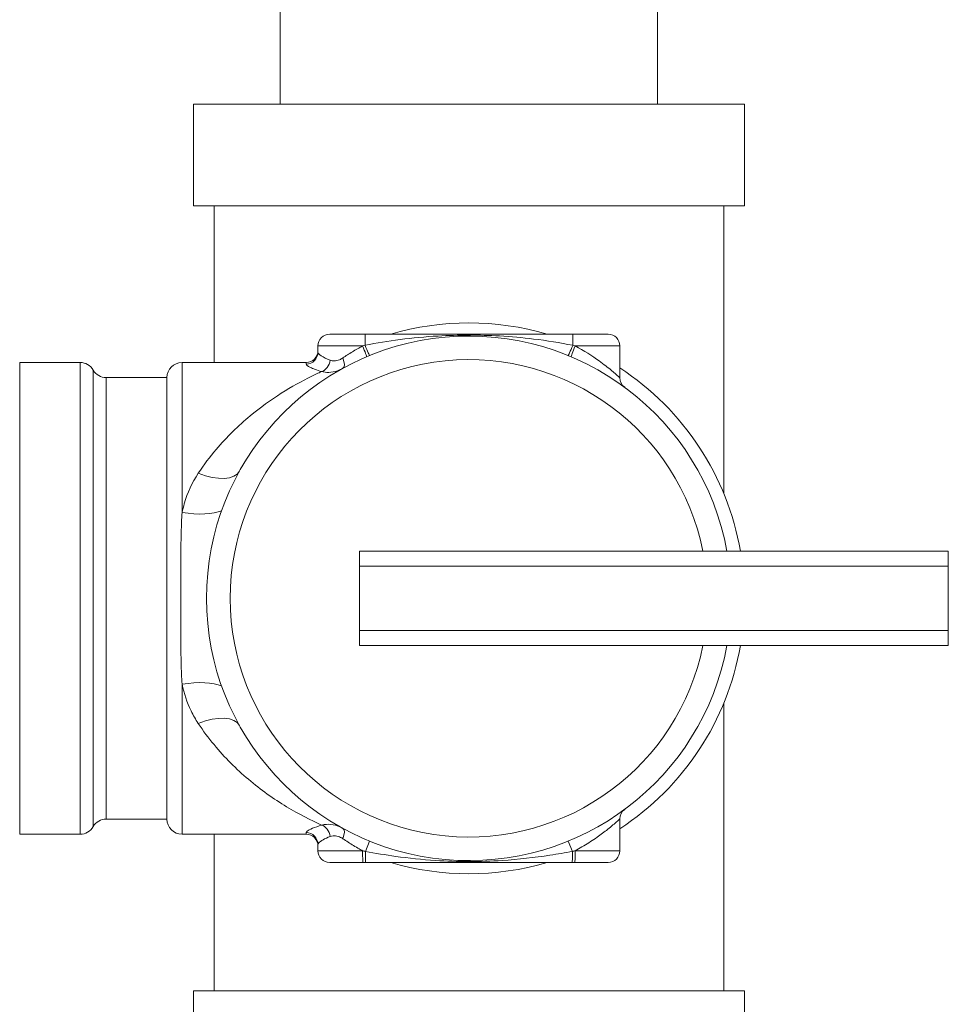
# Model space of a CAD drawing. Header units: millimetres. Extents: x 17747 to 112039, y -74980 to 446921.
# Tile 222 of 256: x 55361 to 55424, y 183312 to 183378. Entities that reach past the tile are written whole.
import ezdxf

# ---------------------------------------------------------------- set-up
doc = ezdxf.new("R2010")
doc.units = ezdxf.units.MM
doc.layers.add('UT_ZARIZENI - ZDROJ TEPLA', color=3, linetype='Continuous', lineweight=35)

msp = doc.modelspace()

# ---------------------------------------------------------------- linework, layer by layer
at = {"layer": 'UT_ZARIZENI - ZDROJ TEPLA', "lineweight": 13}
for p, q in [((55378.664, 183379.715), (55378.664, 183372.665)), ((55404.064, 183379.715), (55404.064, 183372.665)), ((55372.822, 183372.665), (55409.906, 183372.665)), ((55372.822, 183372.665), (55372.822, 183365.807)), ((55409.906, 183372.665), (55409.906, 183365.807)), ((55372.822, 183365.807), (55409.906, 183365.807)), ((55374.219, 183365.807), (55374.219, 183355.266)), ((55408.509, 183365.807), (55408.509, 183346.452)), ((55381.998, 183357.171), (55384.379, 183357.171)), ((55398.349, 183357.171), (55384.379, 183357.171)), ((55384.379, 183356.421), (55384.379, 183357.171)), ((55398.349, 183357.171), (55400.73, 183357.171)), ((55398.349, 183357.171), (55398.349, 183356.421)), ((55384.212, 183356.377), (55381.204, 183356.377)), ((55381.204, 183355.95), (55381.204, 183356.377)), ((55401.524, 183356.377), (55398.516, 183356.377)), ((55401.524, 183354.233), (55401.524, 183356.377)), ((55361.138, 183323.516), (55361.138, 183355.266)), ((55365.202, 183355.266), (55361.138, 183355.266)), ((55365.202, 183323.516), (55365.202, 183355.266)), ((55366.082, 183324.024), (55366.082, 183354.758)), ((55372.06, 183355.266), (55372.06, 183345.172)), ((55380.41, 183355.266), (55372.06, 183355.266)), ((55380.41, 183355.162), (55380.41, 183355.266)), ((55366.962, 183354.25), (55366.962, 183324.532)), ((55371.044, 183354.25), (55366.962, 183354.25)), ((55371.044, 183324.532), (55371.044, 183354.25)), ((55383.998, 183342.566), (55423.622, 183342.566)), ((55383.998, 183341.55), (55383.998, 183342.566)), ((55423.622, 183342.566), (55423.622, 183341.55)), ((55383.998, 183341.55), (55423.622, 183341.55)), ((55383.998, 183341.55), (55383.998, 183337.232)), ((55423.622, 183337.232), (55423.622, 183341.55)), ((55383.998, 183337.232), (55423.622, 183337.232)), ((55383.998, 183336.216), (55383.998, 183337.232)), ((55423.622, 183337.232), (55423.622, 183336.216)), ((55383.998, 183336.216), (55423.622, 183336.216)), ((55372.06, 183333.61), (55372.06, 183323.516)), ((55408.509, 183332.33), (55408.509, 183312.975)), ((55371.044, 183324.532), (55366.962, 183324.532)), ((55401.524, 183322.405), (55401.524, 183324.548)), ((55365.202, 183323.516), (55361.138, 183323.516)), ((55380.41, 183323.516), (55372.06, 183323.516)), ((55374.219, 183323.516), (55374.219, 183312.975)), ((55380.41, 183323.516), (55380.41, 183323.62)), ((55381.204, 183322.405), (55381.204, 183322.831)), ((55384.397, 183322.361), (55384.68, 183323.052)), ((55398.331, 183322.361), (55398.048, 183323.052)), ((55381.204, 183322.405), (55384.212, 183322.405)), ((55398.516, 183322.405), (55401.524, 183322.405)), ((55384.254, 183321.611), (55381.998, 183321.611)), ((55400.73, 183321.611), (55398.474, 183321.611)), ((55372.822, 183312.975), (55409.906, 183312.975)), ((55372.822, 183312.975), (55372.822, 183308.662)), ((55409.906, 183312.975), (55409.906, 183308.662))]:
    msp.add_line(p, q, dxfattribs=at)
for centre, radius, start, end in [((55391.364, 183339.391), 18.542, 73.51703, 106.48297), ((55391.364, 183339.391), 17.653, 10.36138, 349.63862), ((55381.998, 183356.377), 0.794, 90, 180), ((55400.73, 183356.377), 0.794, 0, 90), ((55380.41, 183356.06), 0.794, 270, 0), ((55391.364, 183339.391), 16.066, 11.39831, 348.60169), ((55365.202, 183354.25), 1.016, 30, 90), ((55366.962, 183355.266), 1.016, 210, 270), ((55372.06, 183354.25), 1.016, 90, 180), ((55391.364, 183339.391), 18.542, 9.85951, 56.77384), ((55402.318, 183354.233), 0.794, 180, 233.5726), ((55391.364, 183339.391), 18.542, 303.22616, 350.14049), ((55402.318, 183324.548), 0.794, 126.4274, 180), ((55366.962, 183323.516), 1.016, 90, 150), ((55372.06, 183324.532), 1.016, 180, 270), ((55365.202, 183324.532), 1.016, 270, 330), ((55380.41, 183322.722), 0.794, 0, 90), ((55381.998, 183322.405), 0.794, 180, 270), ((55400.73, 183322.405), 0.794, 270, 0), ((55391.364, 183339.391), 18.542, 253.51703, 286.48297)]:
    msp.add_arc(centre, radius, start, end, dxfattribs=at)
for centre, major_axis, ratio, start_param, end_param in [((55380.41, 183355.95), (0.794, 0), 0.993448, 4.712389, 6.283185), ((55384.17, 183356.377), (0.31, -0.731), 0.048442, 0, 1.550284), ((55384.379, 183356.464), (0.301, -0.735), 0.020754, 4.763073, 6.283185), ((55398.349, 183356.464), (-0.301, -0.735), 0.020754, 0, 1.520112), ((55398.558, 183356.377), (-0.31, -0.731), 0.048442, 4.732901, 6.283185), ((55381.448, 183355.418), (-0.237, -0.758), 0.722479, 0.408822, 1.793192), ((55382.503, 183355.57), (0.381, -0.696), 0.42564, 0, 1.341782), ((55373.153, 183349.499), (2.776, -1.541), 0.48013, 4.972842, 6.283185), ((55372.06, 183346.328), (3.12, -0.588), 0.358674, 4.779851, 5.799985), ((55372.06, 183332.454), (3.12, 0.588), 0.358674, 0.4832, 1.503335), ((55373.153, 183329.283), (2.776, 1.541), 0.48013, 0, 1.310344), ((55381.448, 183323.364), (-0.237, 0.758), 0.722479, 4.489993, 5.874363), ((55380.41, 183322.831), (0.794, 0), 0.993448, 0, 1.570796), ((55382.503, 183323.211), (0.381, 0.696), 0.42564, 4.941404, 6.283185), ((55384.254, 183322.405), (0, -0.794), 0.052596, 4.712389, 6.283185), ((55384.415, 183322.405), (0, -0.794), 0.022428, 4.767155, 6.283185), ((55398.313, 183322.405), (0, -0.794), 0.022428, 0, 1.51603), ((55398.474, 183322.405), (0, -0.794), 0.052596, 0, 1.570796)]:
    msp.add_ellipse(centre, major_axis=major_axis, ratio=ratio, start_param=start_param, end_param=end_param, dxfattribs=at)
for points, knots in [([(55398.349, 183356.421), (55397.492, 183356.596), (55396.611, 183356.738), (55394.962, 183356.939), (55394.202, 183357.006), (55392.748, 183357.088), (55392.058, 183357.107), (55391.361, 183357.107), (55390.665, 183357.107), (55389.973, 183357.087), (55388.427, 183357), (55387.572, 183356.921), (55385.936, 183356.709), (55385.147, 183356.578), (55384.379, 183356.421)], [0, 0, 0, 0, 0.277726, 0.277726, 0.513757, 0.513757, 0.722326, 0.722326, 0.722326, 0.930895, 0.930895, 1.19566, 1.19566, 1.444652, 1.444652, 1.444652, 1.444652]), ([(55382.035, 183355.418), (55381.781, 183355.517), (55381.574, 183355.621), (55381.284, 183355.808), (55381.204, 183355.892), (55381.204, 183355.95)], [0, 0, 0, 0, 0.1442142, 0.1442142, 0.2969584, 0.2969584, 0.2969584, 0.2969584]), ([(55384.212, 183356.377), (55384.094, 183356.315), (55383.977, 183356.251), (55383.746, 183356.119), (55383.632, 183356.052), (55383.521, 183355.985), (55383.409, 183355.917), (55383.299, 183355.848), (55383.085, 183355.709), (55382.98, 183355.64), (55382.878, 183355.57)], [0, 0, 0, 0, 0.0479835, 0.0479835, 0.0959671, 0.0959671, 0.0959671, 0.1439506, 0.1439506, 0.1919341, 0.1919341, 0.1919341, 0.1919341]), ([(55401.524, 183354.233), (55401.524, 183354.233), (55401.49, 183354.264), (55401.331, 183354.409), (55401.163, 183354.559), (55400.727, 183354.923), (55400.447, 183355.144), (55399.662, 183355.711), (55399.1, 183356.068), (55398.516, 183356.377)], [0, 0, 0, 0, 0.0984405, 0.0984405, 0.2475312, 0.2475312, 0.4039594, 0.4039594, 0.6420783, 0.6420783, 0.6420783, 0.6420783]), ([(55382.878, 183355.57), (55382.807, 183355.521), (55382.733, 183355.48), (55382.541, 183355.397), (55382.425, 183355.37), (55382.215, 183355.366), (55382.12, 183355.384), (55382.035, 183355.418)], [-0.1369475, -0.1369475, -0.1369475, -0.1369475, -0.1030378, -0.1030378, -0.0487823, -0.0487823, 0, 0, 0, 0]), ([(55381.448, 183354.654), (55381.229, 183354.555), (55380.996, 183354.446), (55379.488, 183353.702), (55378.012, 183352.809), (55375.852, 183351.011), (55375.076, 183350.257), (55373.934, 183348.912), (55373.529, 183348.378), (55373.153, 183347.814)], [1.739679, 1.739679, 1.739679, 1.739679, 1.88427, 1.88427, 2.650564, 2.650564, 3.093806, 3.093806, 3.357851, 3.357851, 3.357851, 3.357851]), ([(55380.41, 183355.162), (55380.41, 183355.106), (55380.51, 183355.026), (55380.873, 183354.848), (55381.131, 183354.749), (55381.448, 183354.654)], [-0.2969584, -0.2969584, -0.2969584, -0.2969584, -0.1442142, -0.1442142, 0, 0, 0, 0]), ([(55381.448, 183354.654), (55381.602, 183354.615), (55381.768, 183354.596), (55382.129, 183354.608), (55382.326, 183354.645), (55382.645, 183354.755), (55382.767, 183354.81), (55382.885, 183354.874)], [0, 0, 0, 0, 0.0487823, 0.0487823, 0.1030378, 0.1030378, 0.1369475, 0.1369475, 0.1369475, 0.1369475]), ([(55373.153, 183347.814), (55372.735, 183347.187), (55372.428, 183346.494), (55372.156, 183345.567), (55372.105, 183345.371), (55372.06, 183345.172)], [-2.1625895, -2.1625895, -2.1625895, -2.1625895, -1.8679154, -1.8679154, -1.7904065, -1.7904065, -1.7904065, -1.7904065]), ([(55372.06, 183345.172), (55372.036, 183344.735), (55372.018, 183344.287), (55371.992, 183343.371), (55371.984, 183342.904), (55371.969, 183341.489), (55371.97, 183340.525), (55371.97, 183338.553), (55371.968, 183337.526), (55371.982, 183336.025), (55371.99, 183335.529), (55372.016, 183334.554), (55372.035, 183334.075), (55372.06, 183333.61)], [0, 0, 0, 0, 0.17129, 0.17129, 0.342579, 0.342579, 0.685152, 0.685152, 1.052241, 1.052241, 1.234673, 1.234673, 1.417106, 1.417106, 1.417106, 1.417106]), ([(55372.06, 183333.61), (55372.201, 183332.984), (55372.4, 183332.383), (55372.81, 183331.526), (55372.971, 183331.241), (55373.153, 183330.967)], [-0.3717419, -0.3717419, -0.3717419, -0.3717419, -0.1282689, -0.1282689, 0, 0, 0, 0]), ([(55373.153, 183330.967), (55373.486, 183330.468), (55373.84, 183329.994), (55374.933, 183328.673), (55375.718, 183327.894), (55377.36, 183326.505), (55378.237, 183325.887), (55379.93, 183324.858), (55380.753, 183324.441), (55381.448, 183324.127)], [5.563085, 5.563085, 5.563085, 5.563085, 5.796997, 5.796997, 6.248832, 6.248832, 6.71913, 6.71913, 7.180234, 7.180234, 7.180234, 7.180234]), ([(55381.448, 183324.127), (55381.214, 183324.057), (55381.011, 183323.984), (55380.674, 183323.842), (55380.548, 183323.773), (55380.433, 183323.678), (55380.41, 183323.646), (55380.41, 183323.62)], [-0.2969671, -0.2969671, -0.2969671, -0.2969671, -0.1902002, -0.1902002, -0.0731539, -0.0731539, 0, 0, 0, 0]), ([(55382.885, 183323.908), (55382.721, 183323.997), (55382.549, 183324.067), (55382.178, 183324.167), (55381.98, 183324.189), (55381.672, 183324.173), (55381.557, 183324.155), (55381.448, 183324.127)], [0, 0, 0, 0, 0.0471445, 0.0471445, 0.1024079, 0.1024079, 0.1369475, 0.1369475, 0.1369475, 0.1369475]), ([(55398.516, 183322.405), (55398.668, 183322.485), (55398.819, 183322.569), (55399.291, 183322.843), (55399.599, 183323.039), (55400.152, 183323.42), (55400.4, 183323.605), (55400.881, 183323.982), (55401.106, 183324.175), (55401.43, 183324.461), (55401.524, 183324.548), (55401.524, 183324.548)], [0.0225788, 0.0225788, 0.0225788, 0.0225788, 0.0843614, 0.0843614, 0.2193396, 0.2193396, 0.3457208, 0.3457208, 0.5006812, 0.5006812, 0.6642017, 0.6642017, 0.6642017, 0.6642017]), ([(55381.204, 183322.831), (55381.204, 183322.859), (55381.222, 183322.893), (55381.314, 183322.992), (55381.415, 183323.064), (55381.684, 183323.214), (55381.847, 183323.291), (55382.035, 183323.364)], [0, 0, 0, 0, 0.0731539, 0.0731539, 0.1902002, 0.1902002, 0.2969671, 0.2969671, 0.2969671, 0.2969671]), ([(55382.035, 183323.364), (55382.095, 183323.388), (55382.16, 183323.404), (55382.338, 183323.421), (55382.454, 183323.407), (55382.675, 183323.333), (55382.779, 183323.28), (55382.878, 183323.211)], [-0.1369475, -0.1369475, -0.1369475, -0.1369475, -0.1024079, -0.1024079, -0.0471445, -0.0471445, 0, 0, 0, 0]), ([(55382.878, 183323.211), (55382.992, 183323.134), (55383.109, 183323.056), (55383.35, 183322.901), (55383.474, 183322.825), (55383.6, 183322.749), (55383.726, 183322.674), (55383.854, 183322.6), (55384.06, 183322.486), (55384.136, 183322.445), (55384.212, 183322.405)], [0, 0, 0, 0, 0.0536048, 0.0536048, 0.1072097, 0.1072097, 0.1072097, 0.1608145, 0.1608145, 0.1918263, 0.1918263, 0.1918263, 0.1918263]), ([(55384.397, 183322.361), (55384.366, 183322.368), (55384.335, 183322.376), (55384.273, 183322.39), (55384.243, 183322.397), (55384.212, 183322.405)], [-0.01609104, -0.01609104, -0.01609104, -0.01609104, -0.00804552, -0.00804552, 0, 0, 0, 0]), ([(55398.331, 183322.361), (55397.837, 183322.267), (55397.333, 183322.18), (55395.775, 183321.942), (55394.697, 183321.819), (55392.866, 183321.7), (55392.117, 183321.674), (55391.362, 183321.674), (55390.607, 183321.674), (55389.859, 183321.7), (55388.215, 183321.807), (55387.32, 183321.902), (55385.746, 183322.121), (55385.062, 183322.235), (55384.397, 183322.361)], [-1.403964, -1.403964, -1.403964, -1.403964, -1.24443, -1.24443, -0.918846, -0.918846, -0.701982, -0.701982, -0.701982, -0.485118, -0.485118, -0.214485, -0.214485, 0, 0, 0, 0]), ([(55398.516, 183322.405), (55398.485, 183322.397), (55398.455, 183322.39), (55398.393, 183322.376), (55398.362, 183322.368), (55398.331, 183322.361)], [-0.01609104, -0.01609104, -0.01609104, -0.01609104, -0.00804552, -0.00804552, 0, 0, 0, 0]), ([(55384.254, 183321.611), (55384.281, 183321.611), (55384.307, 183321.611), (55384.361, 183321.611), (55384.388, 183321.611), (55384.415, 183321.611)], [0, 0, 0, 0, 0.00804552, 0.00804552, 0.01609104, 0.01609104, 0.01609104, 0.01609104]), ([(55384.415, 183321.611), (55385.129, 183321.611), (55385.842, 183321.611), (55387.442, 183321.611), (55388.325, 183321.611), (55389.921, 183321.611), (55390.638, 183321.611), (55391.362, 183321.611), (55392.086, 183321.611), (55392.804, 183321.611), (55394.582, 183321.611), (55395.648, 183321.611), (55397.253, 183321.611), (55397.782, 183321.611), (55398.313, 183321.611)], [0, 0, 0, 0, 0.214485, 0.214485, 0.485118, 0.485118, 0.701982, 0.701982, 0.701982, 0.918846, 0.918846, 1.24443, 1.24443, 1.403964, 1.403964, 1.403964, 1.403964]), ([(55398.313, 183321.611), (55398.34, 183321.611), (55398.367, 183321.611), (55398.421, 183321.611), (55398.447, 183321.611), (55398.474, 183321.611)], [0, 0, 0, 0, 0.00804552, 0.00804552, 0.01609104, 0.01609104, 0.01609104, 0.01609104])]:
    msp.add_open_spline(points, degree=3, knots=knots, dxfattribs=at)
for points in [[(55384.379, 183356.421), (55384.323, 183356.406), (55384.268, 183356.392), (55384.212, 183356.377)], [(55398.516, 183356.377), (55398.461, 183356.392), (55398.405, 183356.406), (55398.349, 183356.421)]]:
    msp.add_open_spline(points, degree=3, dxfattribs=at)

doc.saveas('drawing.dxf')
